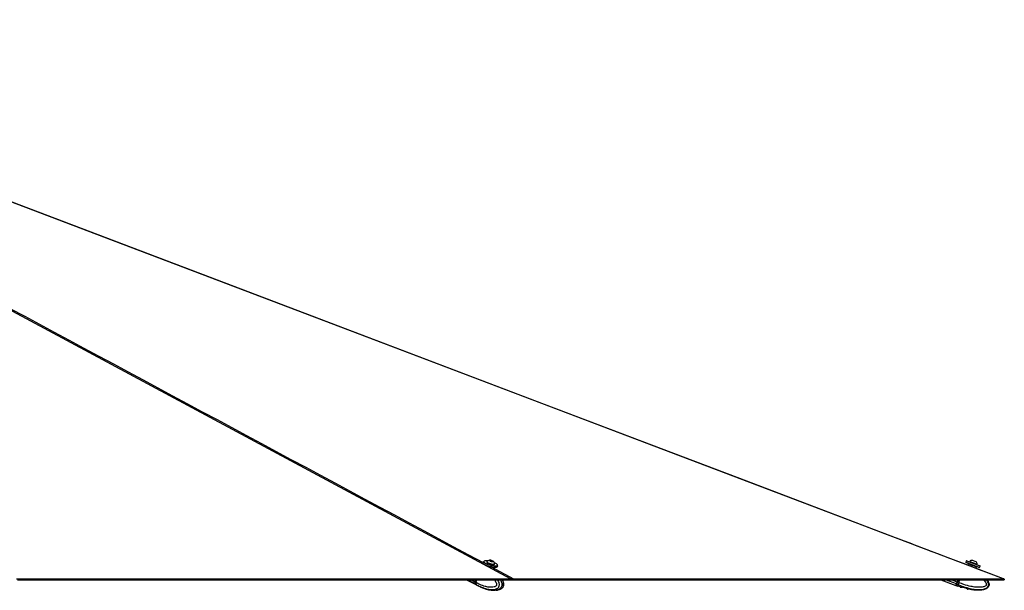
# Model space of a CAD drawing. Header units: millimetres. Extents: x 20 to 26560, y 40 to 17955.
# Tile 89 of 90: x 24213 to 26560, y 5845 to 7205. Entities that reach past the tile are written whole.
import ezdxf

# ---------------------------------------------------------------- set-up
doc = ezdxf.new("R2010")
doc.units = ezdxf.units.MM
doc.header["$LTSCALE"] = 2

msp = doc.modelspace()

# ---------------------------------------------------------------- linework, layer by layer
at = {"color": 7, "linetype": 'Continuous', "lineweight": 25}
for p, q in [((25318.74, 5913.55), (25317.94, 5910.56)), ((25326.93, 5913.24), (25326.74, 5912.53)), ((25334.19, 5916.36), (25336.86, 5916.24)), ((25334.61, 5915.38), (25334.19, 5916.36)), ((25337.7, 5914.28), (25334.61, 5915.38)), ((25336.46, 5914.72), (25336.86, 5916.24)), ((25336.86, 5916.24), (25339.96, 5915.13)), ((25340.38, 5914.15), (25337.7, 5914.28)), ((25339.71, 5914.18), (25339.96, 5915.13)), ((25339.96, 5915.13), (25340.38, 5914.15)), ((26469.18, 5915.21), (26468.07, 5912.21)), ((26469.7, 5915.44), (26501.74, 5903.49)), ((26477.32, 5914.14), (26477.06, 5913.43)), ((26477.06, 5913.43), (26494.81, 5906.8)), ((26477.32, 5914.14), (26495.08, 5907.51)), ((26483.43, 5916.92), (26492.31, 5913.61)), ((26492.31, 5913.61), (26492.33, 5913.6)), ((25345.11, 5907.68), (25345.3, 5908.39)), ((25351.79, 5901.63), (25352.58, 5904.63)), ((26500.34, 5899.74), (26468.3, 5911.69)), ((26474.13, 5908.45), (26472.82, 5904.93)), ((26481.13, 5911.48), (26481.04, 5911.21)), ((26490.4, 5907.72), (26490.5, 5907.98)), ((26492.45, 5897.47), (26493.81, 5901.11)), ((26494.81, 5906.8), (26494.86, 5906.78)), ((26494.86, 5906.78), (26495.13, 5907.5)), ((26495.08, 5907.51), (26495.13, 5907.5)), ((26500.86, 5899.97), (26501.98, 5902.97)), ((24612.26, 5870.29), (24586.37, 5870.29)), ((25278.53, 5870.29), (25301.99, 5857.91)), ((25299.72, 5870.29), (25298.34, 5865.04)), ((25300.17, 5870.29), (25298.74, 5864.89)), ((25300.99, 5863.65), (25302.74, 5870.29)), ((25387.77, 5870.29), (25386.81, 5870.29)), ((25386.81, 5870.29), (25387.49, 5870.29)), ((25387.73, 5870.29), (25387.71, 5870.29)), ((26408.49, 5870.29), (26444.71, 5856.77)), ((26449.76, 5870.29), (26447.8, 5865.04)), ((26449.97, 5870.29), (26448.08, 5865.22)), ((26451.55, 5863.65), (26454.03, 5870.29)), ((26559.23, 5870.29), (26554.49, 5870.29)), ((26554.5, 5870.29), (26559.23, 5870.29)), ((25300.98, 5863.64), (25298.9, 5864.74)), ((25299.47, 5860.14), (25301.46, 5859.09)), ((25300.99, 5863.65), (25300.98, 5863.64)), ((25301.46, 5859.09), (25301.59, 5859.02)), ((25302.46, 5857.66), (25304.64, 5856.51)), ((25311.81, 5853.12), (25311.63, 5853.12)), ((25312.56, 5852.88), (25316.67, 5851.27)), ((25319.64, 5850), (25321.97, 5849.3)), ((25344, 5845.26), (25345.51, 5845.35)), ((26446.08, 5860.43), (26444.71, 5856.77)), ((26445.28, 5856.56), (26448.46, 5855.37)), ((26447.8, 5865.04), (26446.08, 5860.43)), ((26446.84, 5860.14), (26449.65, 5859.09)), ((26448.03, 5864.95), (26448.6, 5864.74)), ((26449.82, 5859.02), (26448.46, 5855.37)), ((26454.77, 5853.15), (26448.46, 5855.37)), ((26451.55, 5863.64), (26448.6, 5864.74)), ((26449.65, 5859.09), (26449.82, 5859.02)), ((26451.55, 5863.65), (26451.55, 5863.64)), ((26455.22, 5853.07), (26454.86, 5853.13)), ((26455.22, 5853.07), (26458.45, 5853.12)), ((26461.4, 5852.88), (26467.21, 5851.27)), ((26469.78, 5850), (26472.37, 5848.34))]:
    msp.add_line(p, q, dxfattribs=at)
at = {"color": 8, "linetype": 'Continuous', "lineweight": 25}
for p, q in [((26501.98, 5902.97), (26469.18, 5915.21)), ((25337.34, 5900.86), (25390.6, 5872.24)), ((26468.07, 5912.21), (26500.86, 5899.97)), ((26490.5, 5907.98), (26481.13, 5911.48)), ((25298.94, 5860.43), (25280.25, 5870.29)), ((25298.34, 5865.04), (25288.39, 5870.29)), ((25298.9, 5864.74), (25300.36, 5870.29)), ((26446.08, 5860.43), (26419.65, 5870.29)), ((26447.8, 5865.04), (26433.73, 5870.29)), ((26450.03, 5870.29), (26448.03, 5864.95)), ((26448.6, 5864.74), (26450.67, 5870.29)), ((25359.95, 5848.65), (25360.92, 5849.08)), ((26447.02, 5862.95), (26447.19, 5862.89)), ((26447.89, 5865.29), (26448.08, 5865.22))]:
    msp.add_line(p, q, dxfattribs=at)
at = {"color": 8, "linetype": 'Continuous', "lineweight": 25, "flags": 128}
for points in [[(26557.71, 5872.24), (24397.16, 6692.99), (24114.23, 6800.48), (23831.31, 6907.96), (23548.38, 7015.45), (23265.47, 7122.96), (23049.36, 7205.1)], [(25382.71, 5872.24), (23855.02, 6692.99), (23654.97, 6800.48), (23454.94, 6907.96), (23254.91, 7015.45), (23054.92, 7122.96), (22958.28, 7174.94)], [(25298.74, 5864.89), (25298.74, 5864.89), (25298.75, 5864.86), (25298.78, 5864.82), (25298.83, 5864.78), (25298.9, 5864.74)]]:
    msp.add_lwpolyline(points, dxfattribs=at)
at = {"color": 7, "linetype": 'Continuous', "lineweight": 25, "flags": 128}
for points in [[(26559.86, 5871.86), (26551.48, 5875.05), (26521.93, 5886.27), (26494.38, 5896.73), (26468.84, 5906.44), (26445.3, 5915.38), (26423.75, 5923.56), (26404.21, 5930.99), (26388.06, 5937.12), (26373.58, 5942.62), (26360.64, 5947.54), (26347.93, 5952.37), (26335.13, 5957.23), (26322.24, 5962.13), (26275.5, 5979.88), (26227.74, 5998.02), (26179.79, 6016.24), (25922.91, 6113.82), (25464.2, 6288.08), (24645.06, 6599.25), (23602.54, 6995.29)], [(25352.58, 5904.63), (25352.04, 5903.9), (25350.83, 5903.35), (25348.99, 5903.04), (25346.61, 5902.98), (25343.78, 5903.17), (25340.62, 5903.6), (25337.25, 5904.25), (25333.82, 5905.1), (25330.46, 5906.12), (25327.32, 5907.26), (25324.52, 5908.47), (25322.17, 5909.71), (25320.38, 5910.92), (25319.21, 5912.06), (25318.72, 5913.07), (25318.74, 5913.55)], [(25328.93, 5915.12), (25326.39, 5915.37), (25323.83, 5915.43), (25321.76, 5915.25), (25320.26, 5914.83), (25319.4, 5914.19), (25319.2, 5913.36), (25319.69, 5912.36), (25320.83, 5911.25), (25322.58, 5910.07), (25324.87, 5908.86), (25327.61, 5907.67), (25330.68, 5906.56), (25333.96, 5905.57), (25337.31, 5904.74), (25340.6, 5904.1), (25343.69, 5903.68), (25346.46, 5903.49), (25348.78, 5903.56), (25350.58, 5903.86), (25351.77, 5904.39), (25352.3, 5905.13), (25352.15, 5906.05), (25351.33, 5907.11), (25349.88, 5908.26), (25347.85, 5909.46), (25347.85, 5909.46)], [(25327.08, 5913.51), (25326.91, 5913), (25327.34, 5912.25), (25328.42, 5911.39), (25330.07, 5910.48), (25332.16, 5909.6), (25334.55, 5908.81), (25337.06, 5908.17), (25339.49, 5907.73), (25341.68, 5907.51)], [(25340.07, 5913.61), (25341.26, 5913.67), (25341.84, 5913.97), (25341.74, 5914.47), (25340.95, 5915.09), (25339.61, 5915.73), (25337.91, 5916.3), (25336.12, 5916.72), (25334.5, 5916.91), (25333.31, 5916.85), (25332.72, 5916.55), (25332.83, 5916.05), (25333.62, 5915.43), (25334.96, 5914.78), (25336.66, 5914.21), (25338.45, 5913.8), (25340.07, 5913.61)], [(25317.94, 5910.56), (25317.92, 5910.08), (25318.42, 5909.06), (25319.59, 5907.92), (25321.38, 5906.71), (25323.73, 5905.47), (25326.53, 5904.26), (25329.67, 5903.12), (25333.03, 5902.11), (25336.46, 5901.25), (25339.83, 5900.6), (25342.99, 5900.17), (25345.82, 5899.98), (25348.2, 5900.04), (25350.04, 5900.35), (25351.25, 5900.9), (25351.79, 5901.63)], [(25350.69, 5900.58), (25349.59, 5900.11), (25347.8, 5899.81), (25345.47, 5899.75), (25342.7, 5899.93), (25339.61, 5900.35), (25336.32, 5900.99), (25332.97, 5901.82), (25329.69, 5902.82), (25326.62, 5903.93), (25323.88, 5905.11), (25321.69, 5906.26)], [(25326.74, 5912.53), (25326.73, 5912.29), (25327.15, 5911.53), (25328.23, 5910.67), (25329.88, 5909.77), (25331.97, 5908.89), (25334.36, 5908.1), (25336.87, 5907.46), (25339.31, 5907.02), (25341.49, 5906.8)], [(25341.49, 5906.8), (25343.26, 5906.83), (25344.49, 5907.1), (25345.08, 5907.6), (25345.11, 5907.68)], [(25341.68, 5907.51), (25343.45, 5907.54), (25344.68, 5907.82), (25345.27, 5908.31), (25345.3, 5908.7)], [(25347.85, 5909.46), (25345.32, 5910.67), (25344.48, 5911.02)], [(24206.06, 5872.24), (24213.81, 5872.24), (24229.33, 5872.24), (24237.09, 5872.24), (24252.61, 5872.24), (24260.37, 5872.24), (24268.13, 5872.24), (24283.64, 5872.24), (24291.4, 5872.24), (24306.92, 5872.24), (24314.68, 5872.24), (24330.2, 5872.24), (24337.96, 5872.24), (24353.47, 5872.24), (24361.23, 5872.24), (24368.99, 5872.24), (24384.51, 5872.24), (24392.27, 5872.24), (24407.78, 5872.24), (24415.54, 5872.24), (24431.06, 5872.24), (24438.82, 5872.24), (24454.34, 5872.24), (24462.1, 5872.24), (24469.85, 5872.24), (24485.37, 5872.24), (24493.13, 5872.24), (24508.65, 5872.24), (24516.41, 5872.24), (24531.92, 5872.24), (24539.68, 5872.24), (24555.2, 5872.24), (24562.96, 5872.24), (24570.72, 5872.24), (24586.24, 5872.24), (24593.99, 5872.24), (24609.51, 5872.24), (24617.27, 5872.24), (24632.79, 5872.24), (24640.55, 5872.24), (24648.31, 5872.24), (24663.82, 5872.24), (24671.58, 5872.24), (24687.1, 5872.24), (24694.86, 5872.24), (24710.38, 5872.24), (24718.14, 5872.24), (24733.65, 5872.24), (24741.41, 5872.24), (24749.17, 5872.24), (24764.69, 5872.24), (24772.45, 5872.24), (24787.96, 5872.24), (24795.72, 5872.24), (24811.24, 5872.24), (24819, 5872.24), (24834.52, 5872.24), (24842.28, 5872.24), (24850.03, 5872.24), (24865.55, 5872.24), (24873.31, 5872.24), (24888.83, 5872.24), (24896.59, 5872.24), (24912.1, 5872.24), (24919.86, 5872.24), (24935.38, 5872.24), (24943.14, 5872.24), (24950.9, 5872.24), (24966.42, 5872.24), (24974.17, 5872.24), (24989.69, 5872.24), (24997.45, 5872.24), (25012.97, 5872.24), (25020.73, 5872.24), (25028.49, 5872.24), (25044, 5872.24), (25051.76, 5872.24), (25067.28, 5872.24), (25075.04, 5872.24), (25090.56, 5872.24), (25098.32, 5872.24), (25113.83, 5872.24), (25121.59, 5872.24), (25129.35, 5872.24), (25144.87, 5872.24), (25152.63, 5872.24), (25168.14, 5872.24), (25175.9, 5872.24), (25191.42, 5872.24), (25199.18, 5872.24), (25214.7, 5872.24), (25222.46, 5872.24), (25230.21, 5872.24), (25245.73, 5872.24), (25253.49, 5872.24), (25269.01, 5872.24), (25276.77, 5872.24), (25292.29, 5872.24), (25300.04, 5872.24), (25315.56, 5872.24), (25323.32, 5872.24), (25331.08, 5872.24), (25346.6, 5872.24), (25354.36, 5872.24), (25368.53, 5872.24), (25382.71, 5872.24)], [(24208.23, 5870.29), (24215.99, 5870.29), (24223.75, 5870.29), (24239.27, 5870.29), (24247.03, 5870.29), (24262.54, 5870.29), (24270.3, 5870.29), (24285.82, 5870.29), (24293.58, 5870.29), (24301.34, 5870.29), (24316.86, 5870.29), (24324.61, 5870.29), (24340.13, 5870.29), (24347.89, 5870.29), (24363.41, 5870.29), (24371.17, 5870.29), (24386.68, 5870.29), (24394.44, 5870.29), (24402.2, 5870.29), (24417.72, 5870.29), (24425.48, 5870.29), (24441, 5870.29), (24448.76, 5870.29), (24464.27, 5870.29), (24472.03, 5870.29), (24487.55, 5870.29), (24495.31, 5870.29), (24503.07, 5870.29), (24518.58, 5870.29), (24526.34, 5870.29), (24541.86, 5870.29), (24549.62, 5870.29), (24565.14, 5870.29), (24572.9, 5870.29), (24588.41, 5870.29), (24596.17, 5870.29), (24603.93, 5870.29), (24619.45, 5870.29), (24627.21, 5870.29), (24642.72, 5870.29), (24650.48, 5870.29), (24666, 5870.29), (24673.76, 5870.29), (24681.52, 5870.29), (24697.04, 5870.29), (24704.79, 5870.29), (24720.31, 5870.29), (24728.07, 5870.29), (24743.59, 5870.29), (24751.35, 5870.29), (24766.86, 5870.29), (24774.62, 5870.29), (24782.38, 5870.29), (24797.9, 5870.29), (24805.66, 5870.29), (24821.18, 5870.29), (24828.94, 5870.29), (24844.45, 5870.29), (24852.21, 5870.29), (24867.73, 5870.29), (24875.49, 5870.29), (24883.25, 5870.29), (24898.76, 5870.29), (24906.52, 5870.29), (24922.04, 5870.29), (24929.8, 5870.29), (24945.32, 5870.29), (24953.08, 5870.29), (24968.59, 5870.29), (24976.35, 5870.29), (24984.11, 5870.29), (24999.63, 5870.29), (25007.39, 5870.29), (25022.9, 5870.29), (25030.66, 5870.29), (25046.18, 5870.29), (25053.94, 5870.29), (25069.46, 5870.29), (25077.22, 5870.29), (25084.97, 5870.29), (25100.49, 5870.29), (25108.25, 5870.29), (25123.77, 5870.29), (25131.53, 5870.29), (25147.05, 5870.29), (25154.8, 5870.29), (25162.56, 5870.29), (25178.08, 5870.29), (25185.84, 5870.29), (25201.36, 5870.29), (25209.12, 5870.29), (25224.63, 5870.29), (25232.39, 5870.29), (25247.91, 5870.29), (25255.67, 5870.29), (25263.43, 5870.29), (25278.94, 5870.29), (25286.7, 5870.29), (25302.22, 5870.29), (25309.98, 5870.29), (25325.5, 5870.29), (25333.26, 5870.29), (25348.77, 5870.29), (25356.53, 5870.29), (25364.29, 5870.29), (25376.01, 5870.29), (25387.73, 5870.29)], [(25388.18, 5871.86), (25387.96, 5871.07), (25387.73, 5870.29)], [(25387.73, 5870.29), (25389.34, 5870.29), (25392.55, 5870.29), (25398.98, 5870.29), (25402.2, 5870.29), (25405.41, 5870.29), (25411.84, 5870.29), (25415.05, 5870.29), (25421.48, 5870.29), (25424.69, 5870.29), (25431.12, 5870.29), (25434.33, 5870.29), (25440.76, 5870.29), (25443.97, 5870.29), (25447.19, 5870.29), (25453.62, 5870.29), (25456.83, 5870.29), (25463.26, 5870.29), (25466.47, 5870.29), (25472.9, 5870.29), (25476.11, 5870.29), (25479.33, 5870.29), (25485.75, 5870.29), (25488.97, 5870.29), (25495.39, 5870.29), (25498.61, 5870.29), (25505.04, 5870.29), (25508.25, 5870.29), (25514.68, 5870.29), (25517.89, 5870.29), (25521.1, 5870.29), (25527.53, 5870.29), (25530.75, 5870.29), (25537.17, 5870.29), (25540.39, 5870.29), (25546.81, 5870.29), (25550.03, 5870.29), (25556.46, 5870.29), (25559.67, 5870.29), (25562.88, 5870.29), (25569.31, 5870.29), (25572.52, 5870.29), (25578.95, 5870.29), (25582.17, 5870.29), (25588.59, 5870.29), (25591.81, 5870.29), (25598.23, 5870.29), (25601.45, 5870.29), (25604.66, 5870.29), (25611.09, 5870.29), (25614.3, 5870.29), (25620.73, 5870.29), (25623.95, 5870.29), (25630.37, 5870.29), (25633.59, 5870.29), (25636.8, 5870.29), (25643.23, 5870.29), (25646.44, 5870.29), (25652.87, 5870.29), (25656.08, 5870.29), (25662.51, 5870.29), (25665.72, 5870.29), (25672.15, 5870.29), (25675.37, 5870.29), (25678.58, 5870.29), (25685.01, 5870.29), (25688.22, 5870.29), (25694.65, 5870.29), (25697.86, 5870.29), (25704.29, 5870.29), (25707.5, 5870.29), (25713.93, 5870.29), (25717.14, 5870.29), (25720.36, 5870.29), (25726.79, 5870.29), (25730, 5870.29), (25736.43, 5870.29), (25739.64, 5870.29), (25746.07, 5870.29), (25749.28, 5870.29), (25755.71, 5870.29), (25758.92, 5870.29), (25762.14, 5870.29), (25768.56, 5870.29), (25771.78, 5870.29), (25778.21, 5870.29), (25781.42, 5870.29), (25787.85, 5870.29), (25791.06, 5870.29), (25794.27, 5870.29), (25800.7, 5870.29), (25803.92, 5870.29), (25810.34, 5870.29), (25813.56, 5870.29), (25819.98, 5870.29), (25823.2, 5870.29), (25829.63, 5870.29), (25832.84, 5870.29), (25836.05, 5870.29), (25842.48, 5870.29), (25845.7, 5870.29), (25852.12, 5870.29), (25855.34, 5870.29), (25861.76, 5870.29), (25864.98, 5870.29), (25871.41, 5870.29), (25874.62, 5870.29), (25877.83, 5870.29), (25884.26, 5870.29), (25887.47, 5870.29), (25893.9, 5870.29), (25897.12, 5870.29), (25903.54, 5870.29), (25906.76, 5870.29), (25913.18, 5870.29), (25916.4, 5870.29), (25919.61, 5870.29), (25926.04, 5870.29), (25929.25, 5870.29), (25935.68, 5870.29), (25938.89, 5870.29), (25945.32, 5870.29), (25948.54, 5870.29), (25951.75, 5870.29), (25958.18, 5870.29), (25961.39, 5870.29), (25967.82, 5870.29), (25971.03, 5870.29), (25977.46, 5870.29), (25980.67, 5870.29), (25987.1, 5870.29), (25990.32, 5870.29), (25993.53, 5870.29), (25999.96, 5870.29), (26003.17, 5870.29), (26009.6, 5870.29), (26012.81, 5870.29), (26019.24, 5870.29), (26022.45, 5870.29), (26028.88, 5870.29), (26032.09, 5870.29), (26035.31, 5870.29), (26041.74, 5870.29), (26044.95, 5870.29), (26051.38, 5870.29), (26054.59, 5870.29), (26061.02, 5870.29), (26064.23, 5870.29), (26070.66, 5870.29), (26073.87, 5870.29), (26077.09, 5870.29), (26083.52, 5870.29), (26086.73, 5870.29), (26093.16, 5870.29), (26096.37, 5870.29), (26102.8, 5870.29), (26106.01, 5870.29), (26109.23, 5870.29), (26115.65, 5870.29), (26118.87, 5870.29), (26125.29, 5870.29), (26128.51, 5870.29), (26134.94, 5870.29), (26138.15, 5870.29), (26144.58, 5870.29), (26147.79, 5870.29), (26151.01, 5870.29), (26157.43, 5870.29), (26160.65, 5870.29), (26167.07, 5870.29), (26170.29, 5870.29), (26176.72, 5870.29), (26179.93, 5870.29), (26186.36, 5870.29), (26189.57, 5870.29), (26192.78, 5870.29), (26199.21, 5870.29), (26202.43, 5870.29), (26208.85, 5870.29), (26212.07, 5870.29), (26218.49, 5870.29), (26221.71, 5870.29), (26228.14, 5870.29), (26231.35, 5870.29), (26234.56, 5870.29), (26240.99, 5870.29), (26244.21, 5870.29), (26250.63, 5870.29), (26253.85, 5870.29), (26260.27, 5870.29), (26263.49, 5870.29), (26266.7, 5870.29), (26273.13, 5870.29), (26276.34, 5870.29), (26282.77, 5870.29), (26285.98, 5870.29), (26292.41, 5870.29), (26295.63, 5870.29), (26302.05, 5870.29), (26305.27, 5870.29), (26308.48, 5870.29), (26314.91, 5870.29), (26318.12, 5870.29), (26324.55, 5870.29), (26327.76, 5870.29), (26334.19, 5870.29), (26337.41, 5870.29), (26343.83, 5870.29), (26347.05, 5870.29), (26350.26, 5870.29), (26356.69, 5870.29), (26359.9, 5870.29), (26366.33, 5870.29), (26369.54, 5870.29), (26375.97, 5870.29), (26379.19, 5870.29), (26385.61, 5870.29), (26388.83, 5870.29), (26392.04, 5870.29), (26398.47, 5870.29), (26401.68, 5870.29), (26408.11, 5870.29), (26411.32, 5870.29), (26417.75, 5870.29), (26420.97, 5870.29), (26427.39, 5870.29), (26430.61, 5870.29), (26433.82, 5870.29), (26440.25, 5870.29), (26443.46, 5870.29), (26449.89, 5870.29), (26453.1, 5870.29), (26459.53, 5870.29), (26462.74, 5870.29), (26465.96, 5870.29), (26472.39, 5870.29), (26475.6, 5870.29), (26482.03, 5870.29), (26485.24, 5870.29), (26491.67, 5870.29), (26494.88, 5870.29), (26501.31, 5870.29), (26504.52, 5870.29), (26507.74, 5870.29), (26514.17, 5870.29), (26517.38, 5870.29), (26523.81, 5870.29), (26527.02, 5870.29), (26533.45, 5870.29), (26536.66, 5870.29), (26543.09, 5870.29), (26546.3, 5870.29), (26549.52, 5870.29), (26554.37, 5870.29), (26559.23, 5870.29)], [(25390.6, 5872.24), (25392.21, 5872.24), (25398.64, 5872.24), (25401.85, 5872.24), (25408.28, 5872.24), (25411.49, 5872.24), (25417.92, 5872.24), (25421.13, 5872.24), (25427.56, 5872.24), (25430.78, 5872.24), (25433.99, 5872.24), (25440.42, 5872.24), (25443.63, 5872.24), (25450.06, 5872.24), (25453.27, 5872.24), (25459.7, 5872.24), (25462.91, 5872.24), (25466.13, 5872.24), (25472.55, 5872.24), (25475.77, 5872.24), (25482.2, 5872.24), (25485.41, 5872.24), (25491.84, 5872.24), (25495.05, 5872.24), (25501.48, 5872.24), (25504.69, 5872.24), (25507.91, 5872.24), (25514.33, 5872.24), (25517.55, 5872.24), (25523.98, 5872.24), (25527.19, 5872.24), (25533.62, 5872.24), (25536.83, 5872.24), (25543.26, 5872.24), (25546.47, 5872.24), (25549.69, 5872.24), (25556.11, 5872.24), (25559.33, 5872.24), (25565.75, 5872.24), (25568.97, 5872.24), (25575.4, 5872.24), (25578.61, 5872.24), (25585.04, 5872.24), (25588.25, 5872.24), (25591.46, 5872.24), (25597.89, 5872.24), (25601.11, 5872.24), (25607.53, 5872.24), (25610.75, 5872.24), (25617.17, 5872.24), (25620.39, 5872.24), (25623.6, 5872.24), (25630.03, 5872.24), (25633.24, 5872.24), (25639.67, 5872.24), (25642.88, 5872.24), (25649.31, 5872.24), (25652.53, 5872.24), (25658.95, 5872.24), (25662.17, 5872.24), (25665.38, 5872.24), (25671.81, 5872.24), (25675.02, 5872.24), (25681.45, 5872.24), (25684.66, 5872.24), (25691.09, 5872.24), (25694.3, 5872.24), (25700.73, 5872.24), (25703.95, 5872.24), (25707.16, 5872.24), (25713.59, 5872.24), (25716.8, 5872.24), (25723.23, 5872.24), (25726.44, 5872.24), (25732.87, 5872.24), (25736.08, 5872.24), (25742.51, 5872.24), (25745.72, 5872.24), (25748.94, 5872.24), (25755.37, 5872.24), (25758.58, 5872.24), (25765.01, 5872.24), (25768.22, 5872.24), (25774.65, 5872.24), (25777.86, 5872.24), (25781.08, 5872.24), (25787.5, 5872.24), (25790.72, 5872.24), (25797.15, 5872.24), (25800.36, 5872.24), (25806.79, 5872.24), (25810, 5872.24), (25816.43, 5872.24), (25819.64, 5872.24), (25822.86, 5872.24), (25829.28, 5872.24), (25832.5, 5872.24), (25838.92, 5872.24), (25842.14, 5872.24), (25848.57, 5872.24), (25851.78, 5872.24), (25858.21, 5872.24), (25861.42, 5872.24), (25864.63, 5872.24), (25871.06, 5872.24), (25874.28, 5872.24), (25880.7, 5872.24), (25883.92, 5872.24), (25890.34, 5872.24), (25893.56, 5872.24), (25899.99, 5872.24), (25903.2, 5872.24), (25906.41, 5872.24), (25912.84, 5872.24), (25916.06, 5872.24), (25922.48, 5872.24), (25925.7, 5872.24), (25932.12, 5872.24), (25935.34, 5872.24), (25938.55, 5872.24), (25944.98, 5872.24), (25948.19, 5872.24), (25954.62, 5872.24), (25957.83, 5872.24), (25964.26, 5872.24), (25967.48, 5872.24), (25973.9, 5872.24), (25977.12, 5872.24), (25980.33, 5872.24), (25986.76, 5872.24), (25989.97, 5872.24), (25996.4, 5872.24), (25999.61, 5872.24), (26006.04, 5872.24), (26009.25, 5872.24), (26015.68, 5872.24), (26018.9, 5872.24), (26022.11, 5872.24), (26028.54, 5872.24), (26031.75, 5872.24), (26038.18, 5872.24), (26041.39, 5872.24), (26047.82, 5872.24), (26051.03, 5872.24), (26057.46, 5872.24), (26060.68, 5872.24), (26063.89, 5872.24), (26070.32, 5872.24), (26073.53, 5872.24), (26079.96, 5872.24), (26083.17, 5872.24), (26089.6, 5872.24), (26092.81, 5872.24), (26096.03, 5872.24), (26102.45, 5872.24), (26105.67, 5872.24), (26112.1, 5872.24), (26115.31, 5872.24), (26121.74, 5872.24), (26124.95, 5872.24), (26131.38, 5872.24), (26134.59, 5872.24), (26137.81, 5872.24), (26144.23, 5872.24), (26147.45, 5872.24), (26153.88, 5872.24), (26157.09, 5872.24), (26163.52, 5872.24), (26166.73, 5872.24), (26173.16, 5872.24), (26176.37, 5872.24), (26179.59, 5872.24), (26186.01, 5872.24), (26189.23, 5872.24), (26195.66, 5872.24), (26198.87, 5872.24), (26205.3, 5872.24), (26208.51, 5872.24), (26214.94, 5872.24), (26218.15, 5872.24), (26221.37, 5872.24), (26227.79, 5872.24), (26231.01, 5872.24), (26237.43, 5872.24), (26240.65, 5872.24), (26247.08, 5872.24), (26250.29, 5872.24), (26253.5, 5872.24), (26259.93, 5872.24), (26263.14, 5872.24), (26269.57, 5872.24), (26272.79, 5872.24), (26279.21, 5872.24), (26282.43, 5872.24), (26288.86, 5872.24), (26292.07, 5872.24), (26295.28, 5872.24), (26301.71, 5872.24), (26304.92, 5872.24), (26311.35, 5872.24), (26314.57, 5872.24), (26320.99, 5872.24), (26324.21, 5872.24), (26330.63, 5872.24), (26333.85, 5872.24), (26337.06, 5872.24), (26343.49, 5872.24), (26346.7, 5872.24), (26353.13, 5872.24), (26356.35, 5872.24), (26362.77, 5872.24), (26365.99, 5872.24), (26372.41, 5872.24), (26375.63, 5872.24), (26378.84, 5872.24), (26385.27, 5872.24), (26388.48, 5872.24), (26394.91, 5872.24), (26398.13, 5872.24), (26404.55, 5872.24), (26407.77, 5872.24), (26410.98, 5872.24), (26417.41, 5872.24), (26420.62, 5872.24), (26427.05, 5872.24), (26430.26, 5872.24), (26436.69, 5872.24), (26439.9, 5872.24), (26446.33, 5872.24), (26449.55, 5872.24), (26452.76, 5872.24), (26459.19, 5872.24), (26462.4, 5872.24), (26468.83, 5872.24), (26472.04, 5872.24), (26478.47, 5872.24), (26481.68, 5872.24), (26488.11, 5872.24), (26491.33, 5872.24), (26494.54, 5872.24), (26500.97, 5872.24), (26504.18, 5872.24), (26510.61, 5872.24), (26513.82, 5872.24), (26520.25, 5872.24), (26523.46, 5872.24), (26529.89, 5872.24), (26533.11, 5872.24), (26536.32, 5872.24), (26542.75, 5872.24), (26545.96, 5872.24), (26551.83, 5872.24), (26557.71, 5872.24)], [(26559.86, 5871.86), (26559.55, 5871.07), (26559.23, 5870.29)], [(26559.86, 5871.86), (26559.55, 5871.07), (26559.23, 5870.29)], [(25298.94, 5860.43), (25300.54, 5858.86), (25302.23, 5857.79)]]:
    msp.add_lwpolyline(points, dxfattribs=at)
at = {"color": 7, "linetype": 'Continuous', "lineweight": 25}
for centre, radius, start, end in [((25334.93, 5906.35), 10.63, 97.81352, 137.63474), ((25334.93, 5906.35), 10.63, 12.808, 52.62921), ((26469.56, 5915.07), 0.4, 69.5401, 159.5401), ((26484.56, 5906.35), 10.63, 96.08097, 132.87848), ((26484.56, 5906.35), 10.63, 6.20172, 42.99923), ((26468.44, 5912.07), 0.4, 159.5401, 249.5401), ((26480.76, 5911.62), 0.4, 339.5401, 69.5401), ((26490.88, 5907.84), 0.4, 69.5401, 159.5401), ((26500.48, 5900.11), 0.4, 249.5401, 339.5401), ((26501.6, 5903.11), 0.4, 339.5401, 69.5401), ((25303.3, 5863.34), 5.25, 161.10797, 213.74251), ((26446.99, 5860.68), 0.561, 166.38303, 253.94046)]:
    msp.add_arc(centre, radius, start, end, dxfattribs=at)
at = {"color": 8, "linetype": 'Continuous', "lineweight": 25}
msp.add_arc((25309.29, 5865.27), 9.92, 219.09634, 242.02865, dxfattribs=at)
at = {"color": 7, "linetype": 'Continuous', "lineweight": 25}
for centre, major_axis, ratio, start_param, end_param in [((26483.97, 5904.78), (9.84, -3.67), 0.0157927, 3.1415927, 6.2831853), ((26484.32, 5905.72), (8.9, -3.32), 0.0174551, 3.1771865, 6.2850224), ((26484.32, 5905.72), (5.15, -1.92), 0.0174551, 3.1414403, 6.2833376), ((25303.08, 5864.77), (2.76, 5.33), 0.651375, 1.9026784, 2.8652292), ((25302.67, 5864.98), (2.48, 4.79), 0.6501369, 1.9022131, 2.1718711), ((25312.53, 5876.94), (10.01, 19.31), 0.6504785, 2.8648918, 3.136862), ((26452.32, 5877.15), (7.39, 19.82), 0.0174551, 3.2216958, 3.7498382), ((26452.88, 5876.94), (7.6, 20.38), 0.0169735, 3.1415927, 3.7498382), ((26452.32, 5877.15), (6.38, 17.1), 0.0174551, 3.1415927, 3.7328159), ((26447.95, 5864.98), (1.89, 5.06), 0.0174551, 3.7498382, 4.712389), ((26448.51, 5864.77), (2.1, 5.62), 0.0157096, 3.7498382, 4.712389), ((26448.03, 5865.23), (1.05, 2.81), 0.0174551, 3.7328159, 4.712389)]:
    msp.add_ellipse(centre, major_axis=major_axis, ratio=ratio, start_param=start_param, end_param=end_param, dxfattribs=at)
at = {"color": 8, "linetype": 'Continuous', "lineweight": 25}
for centre, major_axis, start_param, end_param in [((26484.32, 5905.72), (8.9, -3.32), 3.1397556, 3.1771865), ((26452.32, 5877.15), (7.39, 19.82), 3.1410975, 3.2216958)]:
    msp.add_ellipse(centre, major_axis=major_axis, ratio=0.0174551, start_param=start_param, end_param=end_param, dxfattribs=at)
for points, knots in [([(22965.57, 7175.01), (23010, 7151.14), (23127.22, 7088.17), (23317.15, 6986.14), (23535.43, 6868.87), (23753.69, 6751.62), (23971.95, 6634.37), (24493.43, 6354.22), (24942.15, 6113.16), (25318.11, 5911.19)], [0, 0, 0, 0, 0.05663052, 0.14941007, 0.2421897, 0.33496935, 0.42774901, 0.52052867, 1, 1, 1, 1]), ([(25344.54, 5870.29), (25345.15, 5869.5), (25346.74, 5867.44), (25348.63, 5864.09), (25349.81, 5860.82), (25350.08, 5858.68), (25349.92, 5857.59), (25349.56, 5856.72), (25348.61, 5855.44), (25346.74, 5854.19), (25342.98, 5852.75), (25337.79, 5852.17), (25330.47, 5852.66), (25321.19, 5854.67), (25311.01, 5858.36), (25304.02, 5862.05), (25300.99, 5863.65)], [0, 0, 0, 0, 0.0400984, 0.1056152, 0.1485991, 0.168697, 0.1821291, 0.1877681, 0.2046542, 0.2463619, 0.2878063, 0.3935771, 0.4958669, 0.6403213, 0.8440352, 1, 1, 1, 1]), ([(25301.59, 5859.02), (25301.59, 5859.02), (25304.65, 5857.28), (25311.94, 5853.54), (25322.56, 5849.53), (25332.44, 5847.33), (25340.46, 5846.72), (25346.37, 5847.37), (25351.04, 5849.15), (25353.82, 5851.13), (25355.44, 5853.48), (25356.31, 5855.68), (25356.77, 5858.27), (25356.39, 5862.18), (25355.01, 5866.36), (25353.4, 5869), (25352.62, 5870.29)], [0, 0, 0, 0, 0.00000129, 0.14041166, 0.33011029, 0.46628594, 0.56493774, 0.672042, 0.7184572, 0.77461452, 0.80741869, 0.82167776, 0.85572577, 0.89171277, 0.94708428, 1, 1, 1, 1]), ([(25359.28, 5870.29), (25359.95, 5868.92), (25361.22, 5866.34), (25362.39, 5861.98), (25362.65, 5857.85), (25361.87, 5854.24), (25360.21, 5851.11), (25357.72, 5848.74), (25354.73, 5847.1), (25351.37, 5845.98), (25347.67, 5845.34), (25345, 5845.3), (25343.71, 5845.28)], [0, 0, 0, 0, 0.10957195, 0.20677045, 0.30483485, 0.37783436, 0.45073653, 0.55849882, 0.65307943, 0.74994469, 0.87986166, 1, 1, 1, 1]), ([(25360.92, 5849.08), (25361.01, 5849.12), (25362.2, 5849.64), (25363.94, 5851.16), (25365.48, 5853.48), (25366.35, 5855.68), (25366.81, 5858.27), (25366.54, 5862.18), (25365.41, 5866.36), (25364.1, 5869), (25363.46, 5870.29)], [0, 0, 0, 0, 0.01476885, 0.21128584, 0.32608078, 0.375979, 0.49512663, 0.62105959, 0.81482672, 1, 1, 1, 1]), ([(26449.82, 5859.02), (26449.82, 5859.02), (26453.79, 5857.28), (26463.27, 5853.54), (26477.11, 5849.53), (26490.04, 5847.33), (26500.59, 5846.72), (26508.41, 5847.37), (26514.65, 5849.15), (26518.43, 5851.13), (26520.66, 5853.48), (26521.89, 5855.68), (26522.54, 5858.27), (26522.08, 5862.18), (26520.31, 5866.36), (26518.24, 5869), (26517.23, 5870.29)], [0, 0, 0, 0, 0.0000013, 0.1404116, 0.3301103, 0.4662859, 0.5649377, 0.672042, 0.7184572, 0.7746145, 0.8074186, 0.8216777, 0.8557257, 0.8917127, 0.9470842, 1, 1, 1, 1]), ([(26509.94, 5870.29), (26510.74, 5869.5), (26512.82, 5867.44), (26515.29, 5864.09), (26516.8, 5860.82), (26517.12, 5858.68), (26516.88, 5857.59), (26516.38, 5856.72), (26515.09, 5855.44), (26512.56, 5854.19), (26507.5, 5852.75), (26500.54, 5852.17), (26490.76, 5852.66), (26478.39, 5854.67), (26464.85, 5858.36), (26455.57, 5862.05), (26451.55, 5863.65)], [0, 0, 0, 0, 0.0400985, 0.1056152, 0.1485992, 0.1686971, 0.1821292, 0.1877682, 0.2046543, 0.246362, 0.2878064, 0.3935772, 0.495867, 0.6403213, 0.8440352, 1, 1, 1, 1])]:
    msp.add_open_spline(points, degree=3, knots=knots, dxfattribs=at)
at = {"color": 7, "linetype": 'Continuous', "lineweight": 25}
for points, knots in [([(26475.42, 5909.04), (26475.31, 5909.07), (26475.09, 5909.12), (26474.75, 5909.07), (26474.45, 5908.91), (26474.26, 5908.7), (26474.17, 5908.53), (26474.14, 5908.47), (26474.13, 5908.45)], [0, 0, 0, 0, 0.21462352, 0.42924643, 0.64388596, 0.8585536, 0.96781356, 1, 1, 1, 1]), ([(26493.81, 5901.11), (26493.82, 5901.12), (26493.84, 5901.19), (26493.88, 5901.38), (26493.87, 5901.66), (26493.75, 5901.98), (26493.53, 5902.25), (26493.32, 5902.35), (26493.22, 5902.4)], [0, 0, 0, 0, 0.0321864, 0.1414464, 0.356114, 0.5707536, 0.7853765, 1, 1, 1, 1]), ([(25360.93, 5849.07), (25361.17, 5849.19), (25362.13, 5849.66), (25363.52, 5850.77), (25364.94, 5852.25), (25366.05, 5853.86), (25366.8, 5855.73), (25367.21, 5857.83), (25367.24, 5860.13), (25366.92, 5862.54), (25366.26, 5864.9), (25365.33, 5867.52), (25364.49, 5869.25), (25363.98, 5870.29)], [0, 0, 0, 0, 0.0374188, 0.1484979, 0.2259613, 0.3021173, 0.3810821, 0.465784, 0.5549051, 0.6516638, 0.752872, 0.8514961, 1, 1, 1, 1]), ([(25388.18, 5871.86), (25386.92, 5872.01), (25385.11, 5872.22), (25383.26, 5872.24), (25382.71, 5872.24)], [0, 0, 0, 0, 0.7007231, 1, 1, 1, 1]), ([(25390.6, 5872.24), (25390.06, 5872.21), (25389.28, 5872.17), (25388.43, 5871.93), (25388.18, 5871.86)], [0, 0, 0, 0, 0.7007216, 1, 1, 1, 1]), ([(26518.99, 5870.29), (26519.94, 5868.92), (26521.73, 5866.34), (26523.39, 5861.98), (26523.76, 5857.85), (26522.65, 5854.24), (26520.31, 5851.11), (26516.79, 5848.74), (26512.55, 5847.1), (26507.8, 5845.97), (26502.41, 5845.34), (26494.39, 5845.15), (26484.43, 5845.93), (26476.61, 5847.45), (26472.78, 5848.19)], [0, 0, 0, 0, 0.0712898, 0.1345292, 0.1983319, 0.2458268, 0.2932585, 0.3633708, 0.4249069, 0.4879294, 0.572456, 0.6578564, 0.8323641, 1, 1, 1, 1]), ([(26559.86, 5871.86), (26559.38, 5872.01), (26558.69, 5872.22), (26557.93, 5872.24), (26557.71, 5872.24)], [0, 0, 0, 0, 0.7007231, 1, 1, 1, 1]), ([(25300.98, 5863.64), (25300.85, 5863.01), (25300.59, 5861.76), (25300.82, 5860.21), (25301.22, 5859.41), (25301.45, 5859.11), (25301.46, 5859.09)], [0, 0, 0, 0, 0.35029497, 0.700583, 0.98592665, 1, 1, 1, 1]), ([(25304.64, 5856.52), (25306.88, 5855.34), (25309.24, 5854.11), (25311.67, 5853.1), (25311.79, 5853.05)], [0, 0, 0, 0, 0.9518457, 1, 1, 1, 1]), ([(25311.61, 5853.17), (25311.6, 5853.18), (25311.56, 5853.22), (25311.86, 5853.15), (25312.33, 5852.97), (25312.56, 5852.88)], [0, 0, 0, 0, 0.1514315, 0.5871021, 1, 1, 1, 1]), ([(25316.67, 5851.27), (25316.93, 5851.18), (25317.44, 5850.98), (25318.39, 5850.56), (25319.14, 5850.23), (25319.54, 5850.05), (25319.64, 5850)], [0, 0, 0, 0, 0.29905047, 0.59799049, 0.90149061, 1, 1, 1, 1]), ([(25321.93, 5849.15), (25322.43, 5848.99), (25323.85, 5848.52), (25326.79, 5847.68), (25331.2, 5846.61), (25337.1, 5845.54), (25341.58, 5845.36), (25344, 5845.26)], [0, 0, 0, 0, 0.07201125, 0.20282768, 0.40868615, 0.67997684, 1, 1, 1, 1]), ([(25347.93, 5845.5), (25348.5, 5845.52), (25350.49, 5845.61), (25353.55, 5846.24), (25356.75, 5847.17), (25359.03, 5848.07), (25360.24, 5848.7), (25360.76, 5848.96)], [0, 0, 0, 0, 0.1318907, 0.4645239, 0.7082309, 0.8768141, 1, 1, 1, 1]), ([(26444.92, 5857.33), (26444.91, 5857.27), (26444.87, 5857.14), (26444.91, 5856.93), (26445, 5856.75), (26445.13, 5856.63), (26445.24, 5856.58), (26445.28, 5856.56)], [0, 0, 0, 0, 0.2146538, 0.4293071, 0.6439758, 0.8586748, 1, 1, 1, 1]), ([(26445.11, 5857.65), (26445.06, 5857.56), (26445.01, 5857.47), (26445.04, 5857.51), (26445.04, 5857.51)], [0, 0, 0, 0, 0.9441372, 1, 1, 1, 1]), ([(26446.45, 5860.83), (26446.32, 5860.5), (26445.94, 5859.56), (26445.47, 5858.43), (26445.17, 5857.76), (26445.11, 5857.65), (26445.11, 5857.65)], [0, 0, 0, 0, 0.2047419, 0.5940403, 0.9815025, 1, 1, 1, 1]), ([(26451.55, 5863.64), (26451.3, 5863.01), (26450.79, 5861.76), (26450.14, 5860.21), (26449.8, 5859.41), (26449.66, 5859.11), (26449.65, 5859.09)], [0, 0, 0, 0, 0.35029497, 0.700583, 0.98592665, 1, 1, 1, 1]), ([(26454.77, 5853.15), (26454.81, 5853.14), (26454.86, 5853.13), (26455.12, 5853.08), (26455.22, 5853.07)], [0, 0, 0, 0, 0.6350635, 1, 1, 1, 1]), ([(26458.45, 5853.12), (26458.7, 5853.16), (26459.21, 5853.23), (26460.28, 5853.16), (26461.04, 5852.97), (26461.4, 5852.88)], [0, 0, 0, 0, 0.33892566, 0.67833333, 1, 1, 1, 1]), ([(26467.21, 5851.27), (26467.55, 5851.18), (26468.21, 5850.98), (26469.05, 5850.56), (26469.54, 5850.23), (26469.73, 5850.05), (26469.78, 5850)], [0, 0, 0, 0, 0.2990505, 0.5979905, 0.9014906, 1, 1, 1, 1]), ([(26472.37, 5848.34), (26472.51, 5848.29), (26472.74, 5848.2), (26472.77, 5848.19), (26472.78, 5848.19)], [0, 0, 0, 0, 0.64357607, 1, 1, 1, 1])]:
    msp.add_open_spline(points, degree=3, knots=knots, dxfattribs=at)

doc.saveas('drawing.dxf')
